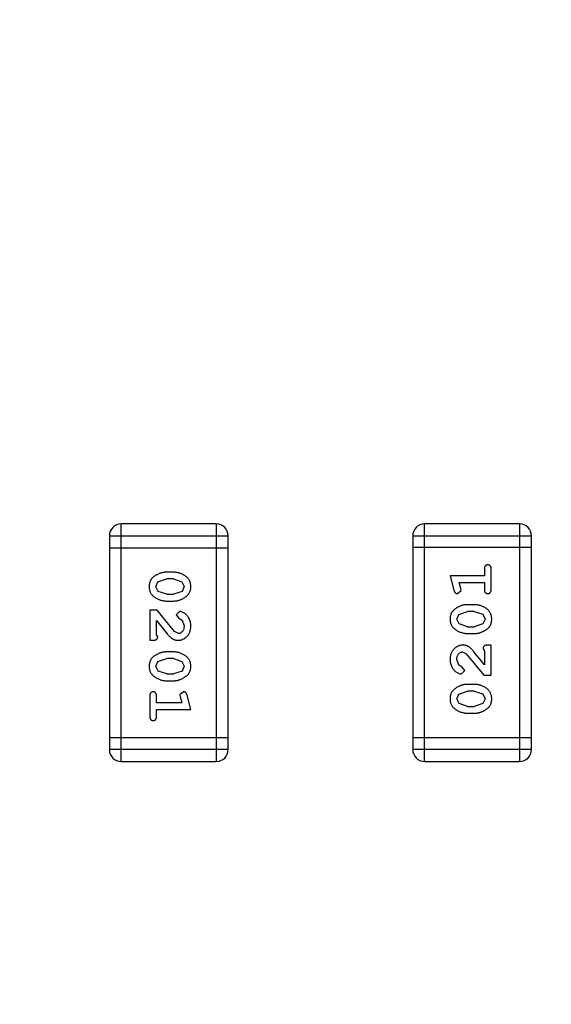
# Model space of a CAD drawing. Header units: inches. Extents: x 13 to 158, y -30 to 56.
# Tile 60 of 84: x 136.46 to 137.83, y 4.26 to 6.79. Entities that reach past the tile are written whole.
import ezdxf

# ---------------------------------------------------------------- set-up
doc = ezdxf.new("R2010")
doc.units = ezdxf.units.IN
doc.header["$LTSCALE"] = 1.21
doc.header["$MEASUREMENT"] = 0
doc.header["$PDMODE"] = 3
doc.header["$PDSIZE"] = 0.3125
doc.layers.get('0').update_dxf_attribs({"linetype": 'CONTINUOUS'})
doc.layers.get('Defpoints').update_dxf_attribs({"linetype": 'CONTINUOUS'})
doc.layers.add('DIM', color=3, linetype='CONTINUOUS')
doc.styles.get("Standard").update_dxf_attribs({"font": 'txt', "width": 0.8})
doc.dimstyles.get("Standard").update_dxf_attribs({"dimtxt": 0.15625, "dimasz": 0.1875, "dimexe": 0.125, "dimexo": 0.0625, "dimgap": 0.09, "dimtad": 0, "dimtih": 1, "dimtoh": 1, "dimzin": 4, "dimdsep": 46, "dimtxsty": 'Standard', "dimblk": '_FILLED', "dimblk1": '_FILLED', "dimblk2": '_FILLED', "dimcen": 0.09, "dimazin": 1, "dimtp": 0.01, "dimtm": 0.01, "dimtfac": 1, "dimtofl": 0, "dimtmove": 0, "dimatfit": 3, "dimldrblk": '_FILLED', "dimfxl": 1, "dimtolj": 1, "dimtzin": 4, "dimarcsym": 0})

# ---------------------------------------------------------------- blocks, each defined once
blk = doc.blocks.new('_FILLED')
at = {"color": 0, "linetype": 'ByBlock'}
blk.add_solid([(0, 0), (-1, 0.1667), (-1, -0.1667)], dxfattribs=at)
blk = doc.blocks.new('*D16')
at = {"layer": 'Defpoints', "color": 0}
for p in [(114.1495, 13.2855), (150.6495, 13.2855), (150.6495, -11.8704)]:
    blk.add_point(p, dxfattribs=at)
at = {"layer": 'DIM', "color": 0, "lineweight": -2}
for p, q in [((114.1495, 13.223), (114.1495, -11.9954)), ((150.6495, 13.223), (150.6495, -11.9954)), ((115.1495, -11.8704), (130.7762, -11.8704)), ((149.6495, -11.8704), (134.0229, -11.8704))]:
    blk.add_line(p, q, dxfattribs=at)
at = {"layer": 'DIM', "color": 0, "lineweight": -2, "rotation": 180}
blk.add_blockref('_FILLED', (114.1495, -11.8704), dxfattribs=at)
at = {"layer": 'DIM', "color": 0, "lineweight": -2}
blk.add_blockref('_FILLED', (150.6495, -11.8704), dxfattribs=at)
at = {"layer": 'DIM', "color": 0, "insert": (132.3995, -11.8704), "char_height": 1, "attachment_point": 5}
blk.add_mtext('\\A1;36.50', dxfattribs=at)

msp = doc.modelspace()

# ---------------------------------------------------------------- linework, layer by layer
at = {"color": 6, "linetype": 'Continuous'}
for p, q in [((136.7231, 4.8818), (136.7231, 5.4914)), ((136.9669, 5.4914), (136.7231, 5.4914)), ((136.9669, 5.4914), (136.9669, 4.8818)), ((137.5016, 4.8819), (137.5016, 5.4915)), ((137.7454, 5.4915), (137.5016, 5.4915)), ((137.7454, 5.4915), (137.7454, 4.8819)), ((136.6926, 5.4609), (136.6926, 4.9123)), ((136.6926, 5.4609), (136.9974, 5.4609)), ((136.9974, 4.9123), (136.9974, 5.4609)), ((137.4711, 5.461), (137.4711, 4.9124)), ((137.4711, 5.461), (137.7759, 5.461)), ((137.7759, 4.9124), (137.7759, 5.461)), ((136.6926, 5.4304), (136.9974, 5.4304)), ((137.7759, 5.4305), (137.4711, 5.4305)), ((136.857, 5.3675), (136.8393, 5.3675)), ((137.5669, 5.3582), (137.5768, 5.3216)), ((137.655, 5.3582), (137.5669, 5.3582)), ((137.655, 5.3755), (137.655, 5.3582)), ((137.6723, 5.3236), (137.6723, 5.3755)), ((136.812, 5.3304), (136.8173, 5.3426)), ((136.8173, 5.3426), (136.8396, 5.3502)), ((136.8568, 5.3502), (136.8396, 5.3502)), ((136.8568, 5.3502), (136.8785, 5.343)), ((136.8785, 5.343), (136.8844, 5.3306)), ((137.5942, 5.3258), (137.59, 5.3409)), ((137.59, 5.3409), (137.655, 5.3409)), ((137.655, 5.3409), (137.655, 5.3236)), ((136.8178, 5.3181), (136.812, 5.3304)), ((136.8396, 5.3109), (136.8178, 5.3181)), ((136.8396, 5.3109), (136.8568, 5.3109)), ((136.8791, 5.3184), (136.8568, 5.3109)), ((136.8844, 5.3306), (136.8791, 5.3184)), ((137.5859, 5.3125), (137.5952, 5.3204)), ((137.5952, 5.3204), (137.5942, 5.3258)), ((136.8393, 5.2936), (136.857, 5.2936)), ((137.6293, 5.2842), (137.6115, 5.2842)), ((136.7963, 5.27), (136.7963, 5.1929)), ((136.8151, 5.27), (136.7963, 5.27)), ((136.8601, 5.215), (136.8151, 5.27)), ((136.8723, 5.2668), (136.8639, 5.258)), ((136.8639, 5.258), (136.8705, 5.2495)), ((137.5842, 5.2472), (137.5895, 5.2593)), ((137.5895, 5.2593), (137.6118, 5.2669)), ((137.629, 5.2669), (137.6118, 5.2669)), ((137.629, 5.2669), (137.6508, 5.2597)), ((137.6508, 5.2597), (137.6566, 5.2474)), ((136.8136, 5.207), (136.8136, 5.2432)), ((136.8136, 5.2432), (136.8406, 5.2097)), ((136.8705, 5.2495), (136.879, 5.2446)), ((136.879, 5.2446), (136.8844, 5.2297)), ((137.59, 5.2348), (137.5842, 5.2472)), ((137.6118, 5.2276), (137.59, 5.2348)), ((137.6513, 5.2352), (137.629, 5.2276)), ((137.6566, 5.2474), (137.6513, 5.2352)), ((136.8167, 5.2015), (136.8136, 5.207)), ((136.8698, 5.2102), (136.8601, 5.215)), ((137.6115, 5.2103), (137.6293, 5.2103)), ((137.6118, 5.2276), (137.629, 5.2276)), ((136.7963, 5.1929), (136.8041, 5.1929)), ((137.6723, 5.1804), (137.6644, 5.1804)), ((137.6723, 5.1033), (137.6723, 5.1804)), ((136.857, 5.163), (136.8393, 5.163)), ((137.5987, 5.1631), (137.6084, 5.1583)), ((137.6084, 5.1583), (137.6534, 5.1033)), ((137.655, 5.1301), (137.6279, 5.1636)), ((137.6518, 5.1717), (137.655, 5.1662)), ((137.655, 5.1662), (137.655, 5.1301)), ((136.812, 5.1259), (136.8173, 5.138)), ((136.8173, 5.138), (136.8396, 5.1457)), ((136.8568, 5.1457), (136.8396, 5.1457)), ((136.8568, 5.1457), (136.8785, 5.1384)), ((136.8785, 5.1384), (136.8844, 5.1261)), ((137.5896, 5.1287), (137.5842, 5.1436)), ((137.5981, 5.1238), (137.5896, 5.1287)), ((136.8178, 5.1136), (136.812, 5.1259)), ((136.8396, 5.1064), (136.8178, 5.1136)), ((136.8396, 5.1064), (136.8568, 5.1064)), ((136.8791, 5.1139), (136.8568, 5.1064)), ((136.8844, 5.1261), (136.8791, 5.1139)), ((137.5962, 5.1065), (137.6046, 5.1153)), ((137.6046, 5.1153), (137.5981, 5.1238)), ((136.8393, 5.0891), (136.857, 5.0891)), ((137.6293, 5.0797), (137.6115, 5.0797)), ((137.6534, 5.1033), (137.6723, 5.1033)), ((136.8826, 5.0607), (136.8733, 5.0529)), ((136.8733, 5.0529), (136.8744, 5.0474)), ((137.5842, 5.0427), (137.5895, 5.0548)), ((137.5895, 5.0548), (137.6118, 5.0624)), ((137.629, 5.0624), (137.6118, 5.0624)), ((137.629, 5.0624), (137.6508, 5.0552)), ((137.6508, 5.0552), (137.6566, 5.0429)), ((136.7963, 5.0497), (136.7963, 4.9978)), ((136.8136, 5.0324), (136.8136, 5.0497)), ((136.8785, 5.0324), (136.8136, 5.0324)), ((136.8744, 5.0474), (136.8785, 5.0324)), ((136.9017, 5.0151), (136.8918, 5.0517)), ((137.59, 5.0303), (137.5842, 5.0427)), ((137.6118, 5.0231), (137.59, 5.0303)), ((137.6513, 5.0307), (137.629, 5.0231)), ((137.6566, 5.0429), (137.6513, 5.0307)), ((136.8136, 4.9978), (136.8136, 5.0151)), ((136.8136, 5.0151), (136.9017, 5.0151)), ((137.6115, 5.0058), (137.6293, 5.0058)), ((137.6118, 5.0231), (137.629, 5.0231)), ((136.9974, 4.9428), (136.6926, 4.9428)), ((137.7759, 4.9428), (137.4711, 4.9428)), ((136.9974, 4.9123), (136.6926, 4.9123)), ((137.7759, 4.9124), (137.4711, 4.9124)), ((136.7231, 4.8818), (136.9669, 4.8818)), ((137.5016, 4.8819), (137.7454, 4.8819))]:
    msp.add_line(p, q, dxfattribs=at)
for centre, start, end in [((136.7231, 5.4609), 90, 180), ((136.9669, 5.4609), 0, 90), ((137.5016, 5.461), 90, 180), ((137.7454, 5.461), 0, 90), ((136.7231, 4.9123), 180, 270), ((136.9669, 4.9123), 270, 0), ((137.5016, 4.9124), 180, 270), ((137.7454, 4.9124), 270, 0)]:
    msp.add_arc(centre, 0.0305, start, end, dxfattribs=at)
for points, knots in [([(137.6636, 5.3865), (137.663, 5.3864), (137.6618, 5.3864), (137.6602, 5.3859), (137.6587, 5.385), (137.6573, 5.3839), (137.6563, 5.3823), (137.6555, 5.3804), (137.6551, 5.378), (137.655, 5.3764), (137.655, 5.3755)], [0, 0, 0, 0, 0.11517, 0.223509, 0.328254, 0.438012, 0.553651, 0.682263, 0.830856, 1, 1, 1, 1]), ([(137.6723, 5.3755), (137.6723, 5.3764), (137.6722, 5.378), (137.6718, 5.3804), (137.6711, 5.3823), (137.67, 5.3839), (137.6686, 5.385), (137.6671, 5.3859), (137.6654, 5.3864), (137.6643, 5.3864), (137.6636, 5.3865)], [0, 0, 0, 0, 0.169012, 0.317488, 0.445429, 0.560977, 0.67065, 0.776666, 0.88492, 1, 1, 1, 1]), ([(136.8393, 5.3675), (136.8382, 5.3675), (136.8361, 5.3675), (136.8329, 5.3671), (136.8298, 5.3667), (136.8267, 5.366), (136.8236, 5.3651), (136.8207, 5.364), (136.8177, 5.3627), (136.8148, 5.3612), (136.8121, 5.3596), (136.8095, 5.358), (136.8072, 5.3564), (136.8051, 5.3547), (136.8033, 5.353), (136.8016, 5.3513), (136.8002, 5.3496), (136.7986, 5.3472), (136.797, 5.3441), (136.7957, 5.3399), (136.7948, 5.3353), (136.7947, 5.3321), (136.7947, 5.3305)], [0, 0, 0, 0, 0.049886, 0.09882, 0.148132, 0.19689, 0.246038, 0.295176, 0.345305, 0.395692, 0.445312, 0.491875, 0.535813, 0.577009, 0.616081, 0.652689, 0.687585, 0.720206, 0.785062, 0.85223, 0.923759, 1, 1, 1, 1]), ([(136.9017, 5.3307), (136.9016, 5.3321), (136.9015, 5.335), (136.9008, 5.339), (136.8997, 5.3429), (136.8981, 5.3465), (136.8961, 5.3498), (136.8936, 5.3528), (136.8906, 5.3556), (136.8872, 5.3581), (136.8836, 5.3603), (136.8799, 5.3622), (136.8762, 5.3638), (136.8724, 5.3652), (136.8687, 5.3662), (136.8648, 5.367), (136.8609, 5.3674), (136.8583, 5.3675), (136.857, 5.3675)], [0, 0, 0, 0, 0.06692, 0.130834, 0.19258, 0.252759, 0.312631, 0.373411, 0.436359, 0.501894, 0.568244, 0.632472, 0.69556, 0.757163, 0.818592, 0.878885, 0.939235, 1, 1, 1, 1]), ([(136.857, 5.2936), (136.8581, 5.2936), (136.8603, 5.2936), (136.8634, 5.2939), (136.8666, 5.2945), (136.8697, 5.2951), (136.8727, 5.296), (136.8757, 5.2972), (136.8787, 5.2985), (136.8816, 5.3), (136.8843, 5.3016), (136.8869, 5.3032), (136.8892, 5.3048), (136.8913, 5.3065), (136.8932, 5.3082), (136.8948, 5.3099), (136.8962, 5.3117), (136.8978, 5.314), (136.8994, 5.3172), (136.9007, 5.3214), (136.9015, 5.3259), (136.9016, 5.3291), (136.9017, 5.3307)], [0, 0, 0, 0, 0.049855, 0.099516, 0.148482, 0.19758, 0.246804, 0.296268, 0.346517, 0.397047, 0.446826, 0.49336, 0.537801, 0.579207, 0.617974, 0.654833, 0.689171, 0.722088, 0.786392, 0.853518, 0.924186, 1, 1, 1, 1]), ([(136.7947, 5.3305), (136.7947, 5.329), (136.7948, 5.3262), (136.7955, 5.3221), (136.7966, 5.3183), (136.7982, 5.3147), (136.8002, 5.3114), (136.8028, 5.3083), (136.8057, 5.3055), (136.8091, 5.3031), (136.8127, 5.3009), (136.8164, 5.2989), (136.8201, 5.2973), (136.8238, 5.2959), (136.8277, 5.2949), (136.8315, 5.2941), (136.8354, 5.2937), (136.838, 5.2936), (136.8393, 5.2936)], [0, 0, 0, 0, 0.067217, 0.131051, 0.19272, 0.252824, 0.312745, 0.373449, 0.436041, 0.501494, 0.567761, 0.632087, 0.695096, 0.757109, 0.817993, 0.878657, 0.939311, 1, 1, 1, 1]), ([(137.5768, 5.3216), (137.577, 5.3207), (137.5775, 5.3192), (137.5783, 5.3171), (137.5793, 5.3155), (137.5803, 5.3143), (137.5815, 5.3135), (137.5828, 5.3129), (137.5843, 5.3126), (137.5854, 5.3126), (137.5859, 5.3125)], [0, 0, 0, 0, 0.187321, 0.344927, 0.475328, 0.579604, 0.674244, 0.773631, 0.882025, 1, 1, 1, 1]), ([(137.655, 5.3236), (137.655, 5.3227), (137.6551, 5.321), (137.6555, 5.3186), (137.6563, 5.3167), (137.6573, 5.3151), (137.6587, 5.314), (137.6602, 5.3131), (137.6618, 5.3126), (137.663, 5.3126), (137.6636, 5.3125)], [0, 0, 0, 0, 0.169102, 0.317658, 0.446239, 0.563118, 0.671828, 0.776546, 0.884858, 1, 1, 1, 1]), ([(137.6636, 5.3125), (137.6643, 5.3126), (137.6654, 5.3126), (137.6671, 5.3131), (137.6686, 5.314), (137.67, 5.3151), (137.671, 5.3167), (137.6718, 5.3187), (137.6722, 5.321), (137.6723, 5.3227), (137.6723, 5.3236)], [0, 0, 0, 0, 0.115051, 0.223278, 0.329269, 0.437893, 0.554681, 0.682591, 0.83103, 1, 1, 1, 1]), ([(137.6115, 5.2842), (137.6104, 5.2842), (137.6083, 5.2842), (137.6051, 5.2839), (137.602, 5.2833), (137.5989, 5.2827), (137.5958, 5.2817), (137.5928, 5.2806), (137.5898, 5.2793), (137.5869, 5.2778), (137.5842, 5.2762), (137.5817, 5.2746), (137.5793, 5.2729), (137.5772, 5.2713), (137.5754, 5.2696), (137.5737, 5.2679), (137.5723, 5.2661), (137.5707, 5.2638), (137.5691, 5.2606), (137.5678, 5.2564), (137.567, 5.2519), (137.5669, 5.2487), (137.5669, 5.2471)], [0, 0, 0, 0, 0.049855, 0.099516, 0.148482, 0.19758, 0.246804, 0.296268, 0.346517, 0.397047, 0.446826, 0.49336, 0.537801, 0.579207, 0.617974, 0.654833, 0.689171, 0.722088, 0.786392, 0.853518, 0.924186, 1, 1, 1, 1]), ([(137.6739, 5.2473), (137.6738, 5.2488), (137.6738, 5.2516), (137.673, 5.2557), (137.6719, 5.2595), (137.6703, 5.2631), (137.6683, 5.2664), (137.6658, 5.2695), (137.6628, 5.2723), (137.6595, 5.2747), (137.6559, 5.2769), (137.6522, 5.2789), (137.6485, 5.2805), (137.6447, 5.2819), (137.6409, 5.2829), (137.6371, 5.2837), (137.6332, 5.2841), (137.6306, 5.2842), (137.6293, 5.2842)], [0, 0, 0, 0, 0.067217, 0.131051, 0.19272, 0.252824, 0.312745, 0.373449, 0.436041, 0.501494, 0.567761, 0.632087, 0.695096, 0.757109, 0.817993, 0.878657, 0.939311, 1, 1, 1, 1]), ([(136.9017, 5.2296), (136.9016, 5.2313), (136.9015, 5.2346), (136.9006, 5.2396), (136.8992, 5.2443), (136.8972, 5.2488), (136.8948, 5.2529), (136.8919, 5.2566), (136.8887, 5.2597), (136.8851, 5.2622), (136.8815, 5.2642), (136.8782, 5.2657), (136.8752, 5.2666), (136.8732, 5.2668), (136.8723, 5.2668)], [0, 0, 0, 0, 0.098286, 0.193983, 0.289056, 0.384352, 0.477435, 0.566197, 0.652355, 0.737986, 0.818188, 0.887401, 0.94802, 1, 1, 1, 1]), ([(136.8844, 5.2297), (136.8843, 5.2283), (136.8842, 5.2256), (136.8834, 5.2218), (136.882, 5.2184), (136.8801, 5.2155), (136.8778, 5.2132), (136.8753, 5.2114), (136.8726, 5.2104), (136.8708, 5.2103), (136.8698, 5.2102)], [0, 0, 0, 0, 0.156344, 0.299348, 0.4327, 0.561, 0.682299, 0.791883, 0.89611, 1, 1, 1, 1]), ([(137.5669, 5.2471), (137.5669, 5.2456), (137.567, 5.2428), (137.5677, 5.2388), (137.5688, 5.2349), (137.5704, 5.2313), (137.5725, 5.228), (137.575, 5.225), (137.578, 5.2222), (137.5814, 5.2197), (137.5849, 5.2175), (137.5886, 5.2156), (137.5923, 5.214), (137.5961, 5.2126), (137.5999, 5.2116), (137.6037, 5.2108), (137.6076, 5.2104), (137.6102, 5.2103), (137.6115, 5.2103)], [0, 0, 0, 0, 0.06692, 0.130834, 0.19258, 0.252759, 0.312631, 0.373411, 0.436359, 0.501894, 0.568244, 0.632472, 0.69556, 0.757163, 0.818592, 0.878885, 0.939235, 1, 1, 1, 1]), ([(137.6293, 5.2103), (137.6303, 5.2103), (137.6325, 5.2103), (137.6356, 5.2106), (137.6388, 5.2111), (137.6419, 5.2118), (137.6449, 5.2127), (137.6479, 5.2138), (137.6509, 5.2151), (137.6537, 5.2166), (137.6565, 5.2181), (137.659, 5.2198), (137.6613, 5.2214), (137.6634, 5.2231), (137.6653, 5.2248), (137.667, 5.2265), (137.6684, 5.2282), (137.67, 5.2306), (137.6716, 5.2337), (137.6729, 5.2379), (137.6737, 5.2425), (137.6738, 5.2457), (137.6739, 5.2473)], [0, 0, 0, 0, 0.049886, 0.09882, 0.148132, 0.19689, 0.246038, 0.295176, 0.345305, 0.395692, 0.445312, 0.491875, 0.535813, 0.577009, 0.616081, 0.652689, 0.687585, 0.720206, 0.785062, 0.85223, 0.923759, 1, 1, 1, 1]), ([(136.8406, 5.2097), (136.8414, 5.2088), (136.8429, 5.2071), (136.8451, 5.2047), (136.8472, 5.2026), (136.8492, 5.2007), (136.851, 5.1991), (136.8528, 5.1978), (136.8544, 5.1966), (136.8565, 5.1955), (136.8591, 5.1944), (136.8622, 5.1935), (136.8655, 5.193), (136.8678, 5.1929), (136.8689, 5.1929)], [0, 0, 0, 0, 0.103002, 0.197728, 0.285279, 0.365235, 0.437224, 0.502446, 0.560545, 0.611446, 0.707576, 0.80349, 0.900532, 1, 1, 1, 1]), ([(136.8689, 5.1929), (136.87, 5.1929), (136.8722, 5.193), (136.8754, 5.1935), (136.8785, 5.1943), (136.8815, 5.1954), (136.8844, 5.1969), (136.8871, 5.1987), (136.8897, 5.2008), (136.8921, 5.2032), (136.8943, 5.2058), (136.8963, 5.2087), (136.898, 5.2117), (136.8993, 5.2149), (136.9004, 5.2183), (136.9011, 5.2219), (136.9016, 5.2257), (136.9016, 5.2282), (136.9017, 5.2296)], [0, 0, 0, 0, 0.060981, 0.120256, 0.178148, 0.236115, 0.293993, 0.352864, 0.413358, 0.476056, 0.539296, 0.602396, 0.665116, 0.728325, 0.792919, 0.859317, 0.928302, 1, 1, 1, 1]), ([(136.8041, 5.1929), (136.8052, 5.1929), (136.8072, 5.1929), (136.8099, 5.1934), (136.8121, 5.1941), (136.8139, 5.1951), (136.8151, 5.1964), (136.8161, 5.198), (136.8166, 5.1997), (136.8167, 5.2009), (136.8167, 5.2015)], [0, 0, 0, 0, 0.1844, 0.34094, 0.473574, 0.586824, 0.690029, 0.789175, 0.890445, 1, 1, 1, 1]), ([(137.5997, 5.1804), (137.5985, 5.1804), (137.5963, 5.1803), (137.5931, 5.1798), (137.59, 5.179), (137.587, 5.1779), (137.5842, 5.1764), (137.5815, 5.1746), (137.5789, 5.1725), (137.5764, 5.1701), (137.5742, 5.1675), (137.5722, 5.1646), (137.5706, 5.1616), (137.5692, 5.1584), (137.5682, 5.155), (137.5674, 5.1514), (137.567, 5.1476), (137.5669, 5.145), (137.5669, 5.1437)], [0, 0, 0, 0, 0.060981, 0.120256, 0.178148, 0.236115, 0.293993, 0.352864, 0.413358, 0.476056, 0.539296, 0.602396, 0.665116, 0.728325, 0.792919, 0.859317, 0.928302, 1, 1, 1, 1]), ([(137.6279, 5.1636), (137.6272, 5.1645), (137.6257, 5.1662), (137.6235, 5.1686), (137.6214, 5.1707), (137.6194, 5.1726), (137.6175, 5.1742), (137.6157, 5.1755), (137.6141, 5.1766), (137.612, 5.1778), (137.6095, 5.1788), (137.6063, 5.1797), (137.603, 5.1803), (137.6008, 5.1804), (137.5997, 5.1804)], [0, 0, 0, 0, 0.103002, 0.197728, 0.285279, 0.365235, 0.437224, 0.502446, 0.560545, 0.611446, 0.707576, 0.80349, 0.900532, 1, 1, 1, 1]), ([(137.6644, 5.1804), (137.6634, 5.1804), (137.6614, 5.1803), (137.6587, 5.1799), (137.6564, 5.1792), (137.6547, 5.1782), (137.6534, 5.1768), (137.6525, 5.1753), (137.6519, 5.1736), (137.6519, 5.1724), (137.6518, 5.1717)], [0, 0, 0, 0, 0.1844, 0.34094, 0.473574, 0.586824, 0.690029, 0.789175, 0.890445, 1, 1, 1, 1]), ([(136.8393, 5.163), (136.8382, 5.163), (136.8361, 5.1629), (136.8329, 5.1626), (136.8298, 5.1622), (136.8267, 5.1614), (136.8236, 5.1606), (136.8207, 5.1594), (136.8177, 5.1582), (136.8148, 5.1567), (136.8121, 5.1551), (136.8095, 5.1535), (136.8072, 5.1519), (136.8051, 5.1502), (136.8033, 5.1485), (136.8016, 5.1468), (136.8002, 5.1451), (136.7986, 5.1427), (136.797, 5.1395), (136.7957, 5.1353), (136.7948, 5.1308), (136.7947, 5.1276), (136.7947, 5.126)], [0, 0, 0, 0, 0.049886, 0.09882, 0.148132, 0.19689, 0.246038, 0.295176, 0.345305, 0.395692, 0.445312, 0.491875, 0.535813, 0.577009, 0.616081, 0.652689, 0.687585, 0.720206, 0.785062, 0.85223, 0.923759, 1, 1, 1, 1]), ([(136.9017, 5.1262), (136.9016, 5.1276), (136.9015, 5.1304), (136.9008, 5.1345), (136.8997, 5.1384), (136.8981, 5.1419), (136.8961, 5.1452), (136.8936, 5.1483), (136.8906, 5.1511), (136.8872, 5.1535), (136.8836, 5.1557), (136.8799, 5.1577), (136.8762, 5.1593), (136.8724, 5.1607), (136.8687, 5.1617), (136.8648, 5.1625), (136.8609, 5.1629), (136.8583, 5.163), (136.857, 5.163)], [0, 0, 0, 0, 0.06692, 0.130834, 0.19258, 0.252759, 0.312631, 0.373411, 0.436359, 0.501894, 0.568244, 0.632472, 0.69556, 0.757163, 0.818592, 0.878885, 0.939235, 1, 1, 1, 1]), ([(137.5842, 5.1436), (137.5842, 5.145), (137.5843, 5.1477), (137.5852, 5.1515), (137.5865, 5.1549), (137.5885, 5.1578), (137.5907, 5.1601), (137.5932, 5.1618), (137.5959, 5.1629), (137.5978, 5.163), (137.5987, 5.1631)], [0, 0, 0, 0, 0.156344, 0.299348, 0.4327, 0.561, 0.682299, 0.791883, 0.89611, 1, 1, 1, 1]), ([(137.5669, 5.1437), (137.567, 5.142), (137.5671, 5.1387), (137.5679, 5.1337), (137.5694, 5.129), (137.5713, 5.1245), (137.5738, 5.1203), (137.5766, 5.1167), (137.5799, 5.1135), (137.5835, 5.111), (137.587, 5.1091), (137.5903, 5.1076), (137.5934, 5.1067), (137.5953, 5.1065), (137.5962, 5.1065)], [0, 0, 0, 0, 0.098286, 0.193983, 0.289056, 0.384352, 0.477435, 0.566197, 0.652355, 0.737986, 0.818188, 0.887401, 0.94802, 1, 1, 1, 1]), ([(136.7947, 5.126), (136.7947, 5.1245), (136.7948, 5.1217), (136.7955, 5.1176), (136.7966, 5.1138), (136.7982, 5.1102), (136.8002, 5.1069), (136.8028, 5.1038), (136.8057, 5.101), (136.8091, 5.0986), (136.8127, 5.0964), (136.8164, 5.0944), (136.8201, 5.0928), (136.8238, 5.0914), (136.8277, 5.0904), (136.8315, 5.0896), (136.8354, 5.0891), (136.838, 5.0891), (136.8393, 5.0891)], [0, 0, 0, 0, 0.067217, 0.131051, 0.19272, 0.252824, 0.312745, 0.373449, 0.436041, 0.501494, 0.567761, 0.632087, 0.695096, 0.757109, 0.817993, 0.878657, 0.939311, 1, 1, 1, 1]), ([(136.857, 5.0891), (136.8581, 5.0891), (136.8603, 5.0891), (136.8634, 5.0894), (136.8666, 5.0899), (136.8697, 5.0906), (136.8727, 5.0915), (136.8757, 5.0927), (136.8787, 5.0939), (136.8816, 5.0954), (136.8843, 5.097), (136.8869, 5.0987), (136.8892, 5.1003), (136.8913, 5.102), (136.8932, 5.1037), (136.8948, 5.1054), (136.8962, 5.1072), (136.8978, 5.1095), (136.8994, 5.1127), (136.9007, 5.1169), (136.9015, 5.1214), (136.9016, 5.1246), (136.9017, 5.1262)], [0, 0, 0, 0, 0.049855, 0.099516, 0.148482, 0.19758, 0.246804, 0.296268, 0.346517, 0.397047, 0.446826, 0.49336, 0.537801, 0.579207, 0.617974, 0.654833, 0.689171, 0.722088, 0.786392, 0.853518, 0.924186, 1, 1, 1, 1]), ([(137.6115, 5.0797), (137.6104, 5.0797), (137.6083, 5.0797), (137.6051, 5.0794), (137.602, 5.0788), (137.5989, 5.0782), (137.5958, 5.0772), (137.5928, 5.0761), (137.5898, 5.0748), (137.5869, 5.0733), (137.5842, 5.0717), (137.5817, 5.0701), (137.5793, 5.0684), (137.5772, 5.0668), (137.5754, 5.0651), (137.5737, 5.0634), (137.5723, 5.0616), (137.5707, 5.0593), (137.5691, 5.0561), (137.5678, 5.0519), (137.567, 5.0474), (137.5669, 5.0442), (137.5669, 5.0426)], [0, 0, 0, 0, 0.049855, 0.099516, 0.148482, 0.19758, 0.246804, 0.296268, 0.346517, 0.397047, 0.446826, 0.49336, 0.537801, 0.579207, 0.617974, 0.654833, 0.689171, 0.722088, 0.786392, 0.853518, 0.924186, 1, 1, 1, 1]), ([(137.6739, 5.0428), (137.6738, 5.0443), (137.6738, 5.0471), (137.673, 5.0512), (137.6719, 5.055), (137.6703, 5.0586), (137.6683, 5.0619), (137.6658, 5.0649), (137.6628, 5.0678), (137.6595, 5.0702), (137.6559, 5.0724), (137.6522, 5.0744), (137.6485, 5.076), (137.6447, 5.0774), (137.6409, 5.0784), (137.6371, 5.0792), (137.6332, 5.0796), (137.6306, 5.0797), (137.6293, 5.0797)], [0, 0, 0, 0, 0.067217, 0.131051, 0.19272, 0.252824, 0.312745, 0.373449, 0.436041, 0.501494, 0.567761, 0.632087, 0.695096, 0.757109, 0.817993, 0.878657, 0.939311, 1, 1, 1, 1]), ([(136.8049, 5.0607), (136.8043, 5.0607), (136.8031, 5.0606), (136.8014, 5.0601), (136.7999, 5.0593), (136.7986, 5.0582), (136.7975, 5.0566), (136.7968, 5.0546), (136.7963, 5.0523), (136.7963, 5.0506), (136.7963, 5.0497)], [0, 0, 0, 0, 0.115051, 0.223278, 0.329269, 0.437893, 0.554681, 0.682591, 0.83103, 1, 1, 1, 1]), ([(136.8136, 5.0497), (136.8135, 5.0506), (136.8135, 5.0523), (136.813, 5.0546), (136.8123, 5.0566), (136.8112, 5.0582), (136.8099, 5.0593), (136.8084, 5.0601), (136.8067, 5.0606), (136.8055, 5.0607), (136.8049, 5.0607)], [0, 0, 0, 0, 0.169102, 0.317658, 0.446239, 0.563118, 0.671828, 0.776546, 0.884858, 1, 1, 1, 1]), ([(136.8918, 5.0517), (136.8915, 5.0525), (136.891, 5.0541), (136.8902, 5.0562), (136.8893, 5.0578), (136.8883, 5.059), (136.8871, 5.0598), (136.8857, 5.0603), (136.8842, 5.0607), (136.8832, 5.0607), (136.8826, 5.0607)], [0, 0, 0, 0, 0.187321, 0.344927, 0.475328, 0.579604, 0.674244, 0.773631, 0.882025, 1, 1, 1, 1]), ([(137.5669, 5.0426), (137.5669, 5.0411), (137.567, 5.0383), (137.5677, 5.0342), (137.5688, 5.0304), (137.5704, 5.0268), (137.5725, 5.0235), (137.575, 5.0205), (137.578, 5.0177), (137.5814, 5.0152), (137.5849, 5.013), (137.5886, 5.0111), (137.5923, 5.0094), (137.5961, 5.0081), (137.5999, 5.0071), (137.6037, 5.0063), (137.6076, 5.0059), (137.6102, 5.0058), (137.6115, 5.0058)], [0, 0, 0, 0, 0.06692, 0.130834, 0.19258, 0.252759, 0.312631, 0.373411, 0.436359, 0.501894, 0.568244, 0.632472, 0.69556, 0.757163, 0.818592, 0.878885, 0.939235, 1, 1, 1, 1]), ([(137.6293, 5.0058), (137.6303, 5.0058), (137.6325, 5.0058), (137.6356, 5.0061), (137.6388, 5.0066), (137.6419, 5.0073), (137.6449, 5.0082), (137.6479, 5.0093), (137.6509, 5.0106), (137.6537, 5.0121), (137.6565, 5.0136), (137.659, 5.0153), (137.6613, 5.0169), (137.6634, 5.0185), (137.6653, 5.0202), (137.667, 5.0219), (137.6684, 5.0237), (137.67, 5.026), (137.6716, 5.0292), (137.6729, 5.0334), (137.6737, 5.038), (137.6738, 5.0412), (137.6739, 5.0428)], [0, 0, 0, 0, 0.049886, 0.09882, 0.148132, 0.19689, 0.246038, 0.295176, 0.345305, 0.395692, 0.445312, 0.491875, 0.535813, 0.577009, 0.616081, 0.652689, 0.687585, 0.720206, 0.785062, 0.85223, 0.923759, 1, 1, 1, 1]), ([(136.7963, 4.9978), (136.7963, 4.9969), (136.7963, 4.9952), (136.7968, 4.9929), (136.7975, 4.991), (136.7986, 4.9894), (136.7999, 4.9882), (136.8014, 4.9874), (136.8031, 4.9869), (136.8043, 4.9868), (136.8049, 4.9868)], [0, 0, 0, 0, 0.169012, 0.317488, 0.445429, 0.560977, 0.67065, 0.776666, 0.88492, 1, 1, 1, 1]), ([(136.8049, 4.9868), (136.8055, 4.9868), (136.8067, 4.9869), (136.8084, 4.9874), (136.8099, 4.9882), (136.8112, 4.9894), (136.8123, 4.991), (136.813, 4.9929), (136.8135, 4.9952), (136.8135, 4.9969), (136.8136, 4.9978)], [0, 0, 0, 0, 0.11517, 0.223509, 0.328254, 0.438012, 0.553651, 0.682263, 0.830856, 1, 1, 1, 1])]:
    msp.add_open_spline(points, degree=3, knots=knots, dxfattribs=at)

# ---------------------------------------------------------------- dimensions: what is measured, and where the dimension line sits
at = {"layer": 'DIM'}
dim = msp.add_linear_dim(base=(150.6495, -11.8704), p1=(114.1495, 13.2855), p2=(150.6495, 13.2855), dimstyle='Standard', override={"dimtxt": 1, "dimasz": 1, "dimtih": 0, "dimtoh": 0, "dimzin": 0, "dimcen": 0.198, "dimadec": 0, "dimazin": 0, "dimtp": 0, "dimtm": 0, "dimtdec": 4, "dimtzin": 0}, dxfattribs=at)
dim.commit()
dim.dimension.update_dxf_attribs({"geometry": '*D16', "text_midpoint": (132.3995, -11.8704)})

doc.saveas('drawing.dxf')
